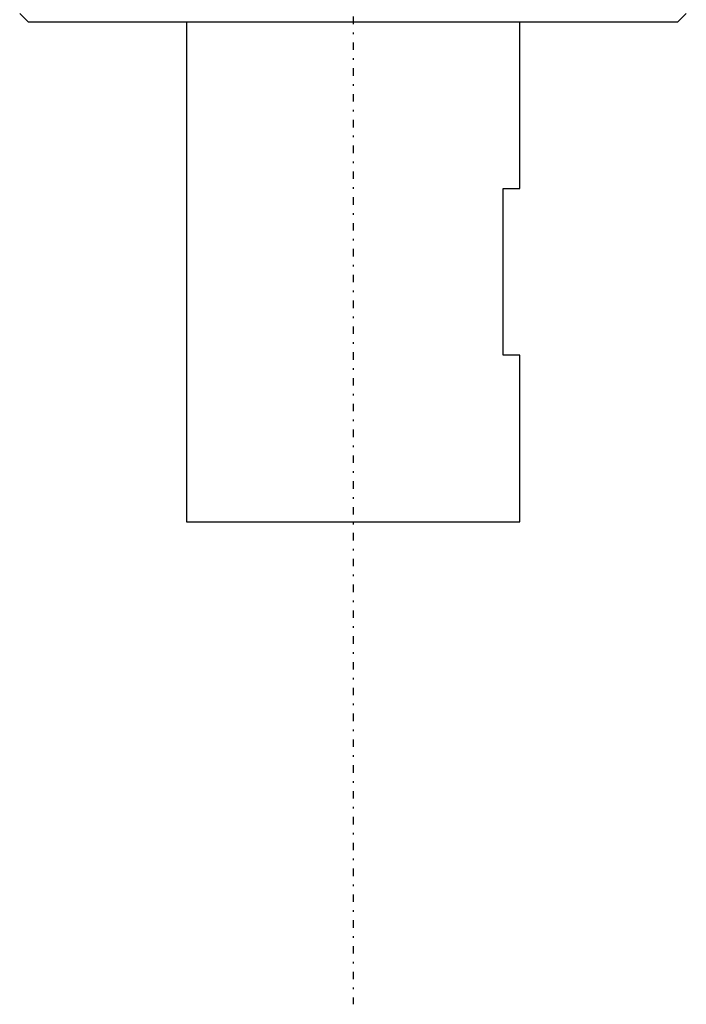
# Model space of a CAD drawing. Extents: x -174 to 502, y -319 to 558.
# Tile 2 of 5: x 430 to 470, y -79 to -20. Entities that reach past the tile are written whole.
import ezdxf

# ---------------------------------------------------------------- set-up
doc = ezdxf.new("R2010")
doc.units = 0
doc.linetypes.add('CENTER', pattern=[1.5, 0.45, -0.5, 0.05, -0.5])
doc.layers.add('AM_0', color=7, linetype='CONTINUOUS')
doc.layers.add('AM_7', color=7, linetype='CENTER')

msp = doc.modelspace()

# ---------------------------------------------------------------- linework, layer by layer
at = {"layer": 'AM_0', "color": 7, "linetype": 'CONTINUOUS'}
for p, q in [((430, -20), (430.5, -20.5)), ((469.486, -20.5), (469.986, -20)), ((430.5, -20.5), (469.486, -20.5)), ((440, -20.5), (440, -50.5)), ((460, -30.5), (460, -20.5)), ((459, -40.5), (459, -30.5)), ((459, -30.5), (460, -30.5)), ((460, -40.5), (459, -40.5)), ((460, -50.5), (460, -40.5)), ((440, -50.5), (460, -50.5))]:
    msp.add_line(p, q, dxfattribs=at)
at = {"layer": 'AM_7', "color": 4, "linetype": 'CENTER'}
msp.add_line((450, 557.975), (450, -79.475), dxfattribs=at)

doc.saveas('drawing.dxf')
